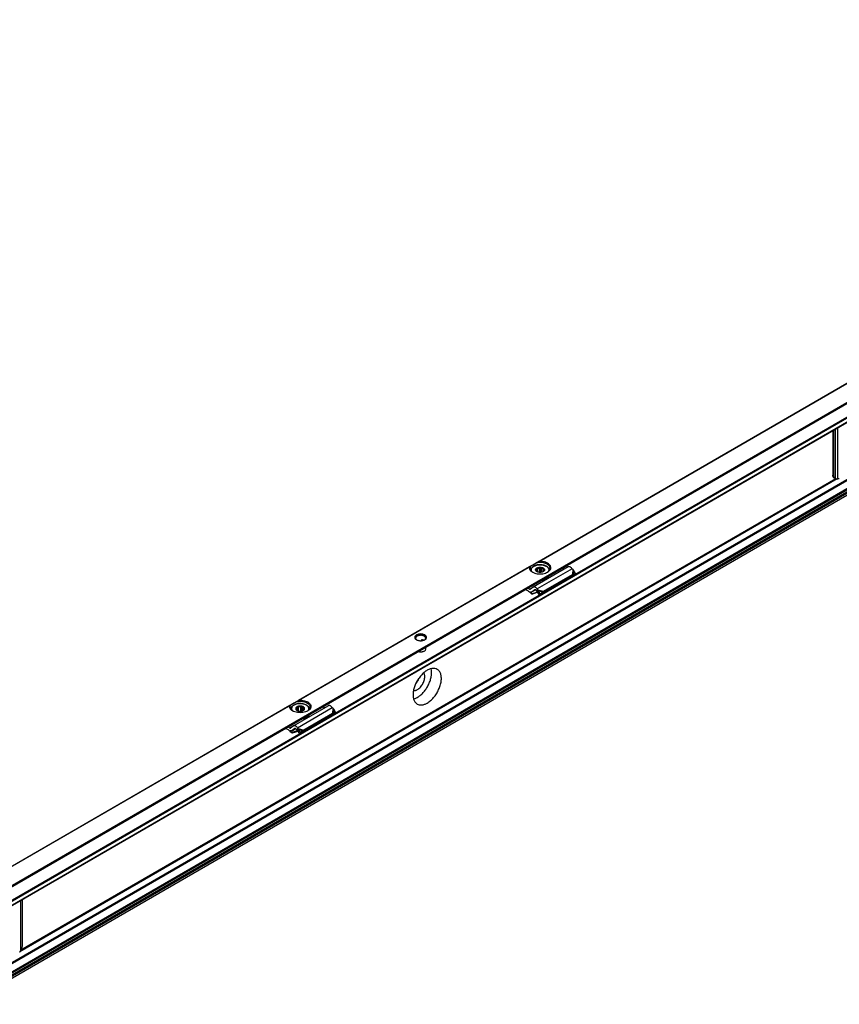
# Model space of a CAD drawing. Header units: millimetres. Extents: x -418 to 1575, y -634 to 914.
# Tile 46 of 49: x 887 to 1152, y 595 to 914. Entities that reach past the tile are written whole.
import ezdxf

# ---------------------------------------------------------------- set-up
doc = ezdxf.new("R2010")
doc.units = ezdxf.units.MM

# ---------------------------------------------------------------- blocks, each defined once
blk = doc.blocks.new('SOPORTE_SV2__52', base_point=(669.09, 483.45))
at = {"color": 7, "linetype": 'Continuous'}
for p, q in [((1358.56, 913.93), (669.13, 514.91)), ((676.25, 512.46), (1363.64, 910.3)), ((686.72, 512.44), (1354.94, 899.18)), ((1356.04, 876.12), (687.82, 489.38)), ((1150.27, 780.73), (1150.27, 766.21)), ((1150.61, 766.01), (1150.61, 780.92)), ((1150.68, 765.3), (1151.02, 765.1)), ((1052.34, 735.33), (1052.34, 735.26)), ((1064.47, 736.42), (1053.15, 729.87)), ((1054.15, 735.04), (1054.15, 735.68)), ((1054.2, 735), (1054.2, 736)), ((1054.54, 734.8), (1054.54, 735.96)), ((1055.2, 734.66), (1055.2, 736.12)), ((1055.54, 734.66), (1055.54, 736.32)), ((1055.83, 734.7), (1055.83, 736.07)), ((1056.39, 734.92), (1056.39, 735.82)), ((1056.63, 735.27), (1056.63, 735.48)), ((1058.34, 735.33), (1058.34, 735.26)), ((1063.28, 735.74), (1062.61, 736.07)), ((1065.97, 735.59), (1065.77, 735.85)), ((1066.85, 734.34), (1066.23, 735.36)), ((1056.14, 728.05), (1065.46, 733.44)), ((1056.24, 732.33), (1056.24, 732.17)), ((1056.51, 728.53), (1065.82, 733.92)), ((1056.7, 732.44), (1056.7, 732.28)), ((1065.49, 733.48), (1065.46, 733.44)), ((1065.61, 733.63), (1065.49, 733.48)), ((1065.59, 733.59), (1066.25, 733.94)), ((1065.82, 733.92), (1065.61, 733.63)), ((1065.75, 733.71), (1065.7, 733.68)), ((1066.11, 733.95), (1065.75, 733.71)), ((1066.11, 733.95), (1066.85, 734.34)), ((1066.85, 734.34), (1066.25, 733.94)), ((1051.6, 728.56), (1050.54, 729.09)), ((1051.97, 729.19), (1051.3, 729.52)), ((1053.11, 729.84), (1052.21, 729.18)), ((1053.88, 729), (1052.7, 728.31)), ((1053.64, 729), (1052.74, 728.34)), ((1054.59, 728.22), (1053.94, 728)), ((1053.99, 728.12), (1054.54, 728.3)), ((1054.29, 728.56), (1054.09, 728.82)), ((1054.44, 728.75), (1054.29, 728.56)), ((1054.56, 728.57), (1054.43, 728.47)), ((1055.07, 727.47), (1054.43, 728.47)), ((1054.66, 729.05), (1054.44, 728.75)), ((1054.66, 729.05), (1054.45, 729.3)), ((1054.76, 728.73), (1054.56, 728.57)), ((1055.41, 727.72), (1054.76, 728.73)), ((1055.41, 727.72), (1056.33, 728.29)), ((1056.33, 728.29), (1055.99, 728.04)), ((1056.29, 728.24), (1056.14, 728.05)), ((1056.51, 728.53), (1056.29, 728.24)), ((1052.74, 727.72), (1052.69, 727.59)), ((1053.99, 728.12), (1053.96, 728.05)), ((1055.07, 727.47), (1055.99, 728.04)), ((1055.41, 727.72), (1055.07, 727.47)), ((1017.08, 712.78), (1016.85, 712.65)), ((1016.85, 712.48), (1016.85, 712.65)), ((974.56, 690.31), (974.56, 690.24)), ((975.37, 684.86), (986.68, 691.4)), ((976.54, 689.89), (976.54, 690.82)), ((976.68, 689.81), (976.68, 691.13)), ((977.04, 689.69), (977.04, 691.04)), ((977.75, 689.64), (977.75, 691.1)), ((978.11, 689.7), (978.11, 691.24)), ((978.33, 689.77), (978.33, 690.96)), ((978.77, 690.07), (978.77, 690.63)), ((980.56, 690.31), (980.56, 690.24)), ((985.5, 690.72), (984.83, 691.05)), ((988.19, 690.58), (987.98, 690.83)), ((989.06, 689.33), (988.45, 690.34)), ((987.68, 688.42), (978.36, 683.03)), ((988.04, 688.9), (978.73, 683.51)), ((980.23, 688.18), (980.23, 688.02)), ((980.42, 688.45), (980.42, 688.28)), ((987.71, 688.47), (987.68, 688.42)), ((987.82, 688.61), (987.71, 688.47)), ((988.47, 688.92), (987.81, 688.57)), ((988.04, 688.9), (987.82, 688.61)), ((987.97, 688.69), (987.92, 688.66)), ((988.33, 688.94), (987.97, 688.69)), ((989.06, 689.33), (988.33, 688.94)), ((989.06, 689.33), (988.47, 688.92)), ((973.82, 683.54), (972.76, 684.07)), ((974.19, 684.17), (973.52, 684.51)), ((975.32, 684.83), (974.43, 684.17)), ((974.92, 683.29), (976.1, 683.98)), ((975.86, 683.98), (974.96, 683.32)), ((976.51, 683.54), (976.3, 683.8)), ((976.51, 683.54), (976.65, 683.74)), ((976.65, 683.74), (976.87, 684.03)), ((976.65, 683.45), (976.78, 683.56)), ((976.87, 684.03), (976.67, 684.29)), ((976.78, 683.56), (976.98, 683.71)), ((977.63, 682.7), (976.98, 683.71)), ((978.73, 683.51), (978.51, 683.22)), ((974.96, 682.7), (974.91, 682.57)), ((976.16, 682.98), (976.81, 683.2)), ((976.18, 683.03), (976.21, 683.1)), ((976.76, 683.28), (976.21, 683.1)), ((977.29, 682.45), (976.65, 683.45)), ((978.21, 683.02), (977.29, 682.45)), ((977.63, 682.7), (977.29, 682.45)), ((978.55, 683.27), (977.63, 682.7)), ((978.55, 683.27), (978.21, 683.02)), ((978.51, 683.22), (978.36, 683.03)), ((887.56, 613.77), (887.56, 628.68))]:
    blk.add_line(p, q, dxfattribs=at)
at = {"color": 3, "linetype": 'Continuous'}
for p, q in [((676.05, 512.73), (1363.64, 910.69)), ((686.62, 514.08), (1354.84, 900.82)), ((686.76, 513.83), (1354.98, 900.58)), ((686.76, 512.53), (1354.98, 899.28)), ((1354.84, 880.44), (686.62, 493.69)), ((1354.98, 880.19), (686.76, 493.45)), ((1354.98, 877.59), (686.76, 490.85)), ((1355.18, 877.33), (686.97, 490.58)), ((1356.07, 876.15), (687.85, 489.41)), ((1356.29, 877.31), (688.07, 490.57)), ((1356.48, 876.99), (688.27, 490.24)), ((1054.76, 738.1), (1193.37, 818.33)), ((1055.06, 738.21), (1193.28, 818.2)), ((1151.17, 765.04), (1151.17, 781.25)), ((1151.9, 764.98), (1151.9, 781.67)), ((1151.67, 764.98), (886.67, 611.6)), ((1151.2, 765.03), (886.97, 612.1)), ((1150.27, 766.21), (1150.61, 766.01)), ((1051.95, 736.48), (976.98, 693.09)), ((1051.85, 736.35), (977.28, 693.19)), ((1065.77, 735.85), (1054.45, 729.3)), ((1065.97, 735.59), (1065.82, 733.92)), ((1066.23, 735.36), (1066.11, 733.95)), ((1051.97, 729.19), (1053.1, 729.84)), ((1053.88, 729), (1052.74, 728.34)), ((1053.64, 729), (1053.67, 729.02)), ((1054.47, 728.4), (1053.99, 728.12)), ((1054.66, 729.05), (1056.51, 728.53)), ((1054.76, 728.73), (1056.33, 728.29)), ((1053.96, 728.05), (1053.94, 728)), ((974.17, 691.46), (835.56, 611.23)), ((974.07, 691.33), (835.86, 611.34)), ((976.67, 684.29), (987.98, 690.83)), ((988.19, 690.58), (988.04, 688.9)), ((988.45, 690.34), (988.33, 688.94)), ((975.32, 684.83), (974.19, 684.17)), ((974.96, 683.32), (976.1, 683.98)), ((975.89, 684), (975.86, 683.98)), ((976.87, 684.03), (978.73, 683.51)), ((976.98, 683.71), (978.55, 683.27)), ((976.16, 682.98), (976.18, 683.03)), ((976.21, 683.1), (976.69, 683.38)), ((887, 612.14), (887, 628.35))]:
    blk.add_line(p, q, dxfattribs=at)
at = {"color": 7, "linetype": 'Continuous'}
for points, knots in [([(1150.68, 765.3), (1150.62, 765.34), (1150.49, 765.43), (1150.37, 765.65), (1150.28, 765.91), (1150.28, 766.11), (1150.27, 766.21)], [0, 0, 0, 0, 0.227705, 0.471506, 0.742556, 1.04556, 1.04556, 1.04556, 1.04556]), ([(1151.02, 765.1), (1150.96, 765.15), (1150.83, 765.24), (1150.7, 765.46), (1150.62, 765.72), (1150.61, 765.91), (1150.61, 766.01)], [0, 0, 0, 0, 0.227705, 0.471506, 0.742556, 1.04556, 1.04556, 1.04556, 1.04556]), ([(1151.17, 765.04), (1151.15, 765.05), (1151.09, 765.06), (1151.04, 765.09), (1151.02, 765.1)], [0, 0, 0, 0, 0.0838297, 0.1668091, 0.1668091, 0.1668091, 0.1668091]), ([(1151.17, 765.04), (1151.22, 765.03), (1151.32, 765), (1151.5, 764.99), (1151.69, 764.98), (1151.83, 764.98), (1151.9, 764.98)], [0, 0, 0, 0, 0.1502726, 0.3200426, 0.5180519, 0.7310186, 0.7310186, 0.7310186, 0.7310186]), ([(1152.36, 765), (1152.28, 765), (1152.13, 764.98), (1151.98, 764.98), (1151.9, 764.98)], [0, 0, 0, 0, 0.2337301, 0.4640681, 0.4640681, 0.4640681, 0.4640681]), ([(1054.76, 738.1), (1054.71, 738.07), (1054.6, 738.01), (1054.43, 737.91), (1054.27, 737.82), (1054.16, 737.75), (1054.11, 737.72)], [0, 0, 0, 0, 0.193141, 0.3830345, 0.5732548, 0.7596897, 0.7596897, 0.7596897, 0.7596897]), ([(1058.59, 735.98), (1058.57, 736.14), (1058.53, 736.47), (1058.21, 736.91), (1057.74, 737.28), (1057.14, 737.57), (1056.43, 737.78), (1055.66, 737.87), (1054.88, 737.87), (1054.36, 737.77), (1054.11, 737.72)], [0, 0, 0, 0, 0.466803, 0.982486, 1.574651, 2.247055, 2.986259, 3.768129, 4.562817, 5.338886, 5.338886, 5.338886, 5.338886]), ([(1055.06, 738.21), (1055.03, 738.2), (1054.98, 738.2), (1054.9, 738.17), (1054.83, 738.14), (1054.78, 738.11), (1054.76, 738.1)], [0, 0, 0, 0, 0.0734003, 0.1587344, 0.2458223, 0.316332, 0.316332, 0.316332, 0.316332]), ([(1057.81, 734.75), (1057.99, 734.87), (1058.34, 735.09), (1058.7, 735.55), (1058.87, 736.06), (1058.81, 736.59), (1058.53, 737.07), (1058.06, 737.49), (1057.45, 737.83), (1056.72, 738.07), (1055.9, 738.21), (1055.34, 738.21), (1055.06, 738.21)], [0, 0, 0, 0, 0.654342, 1.224137, 1.732643, 2.227964, 2.764666, 3.378442, 4.0789, 4.855555, 5.685062, 6.536808, 6.536808, 6.536808, 6.536808]), ([(1051.95, 736.48), (1051.94, 736.47), (1051.92, 736.46), (1051.89, 736.43), (1051.88, 736.41), (1051.87, 736.39), (1051.86, 736.37), (1051.86, 736.36), (1051.85, 736.35)], [0, 0, 0, 0, 0.0367307, 0.0792474, 0.0982745, 0.1190361, 0.1408961, 0.1621374, 0.1621374, 0.1621374, 0.1621374]), ([(1051.85, 736.35), (1051.85, 736.2), (1051.84, 735.9), (1052.05, 735.46), (1052.4, 735.06), (1052.71, 734.86), (1052.88, 734.75)], [0, 0, 0, 0, 0.44015, 0.904989, 1.424584, 2.012291, 2.012291, 2.012291, 2.012291]), ([(1052.34, 736.7), (1052.3, 736.68), (1052.23, 736.64), (1052.14, 736.58), (1052.04, 736.53), (1051.98, 736.49), (1051.95, 736.48)], [0, 0, 0, 0, 0.1199932, 0.235563, 0.3435902, 0.4474869, 0.4474869, 0.4474869, 0.4474869]), ([(1052.34, 736.7), (1052.27, 736.59), (1052.13, 736.37), (1052.1, 736.11), (1052.09, 735.98)], [0, 0, 0, 0, 0.3959861, 0.7662165, 0.7662165, 0.7662165, 0.7662165]), ([(1052.09, 735.98), (1052.1, 735.86), (1052.13, 735.62), (1052.32, 735.27), (1052.6, 734.95), (1052.84, 734.79), (1052.97, 734.7)], [0, 0, 0, 0, 0.35601, 0.735085, 1.153705, 1.619508, 1.619508, 1.619508, 1.619508]), ([(1052.34, 736.7), (1052.4, 736.74), (1052.54, 736.82), (1052.78, 736.96), (1053.06, 737.12), (1053.38, 737.3), (1053.73, 737.51), (1053.98, 737.65), (1054.11, 737.72)], [0, 0, 0, 0, 0.21784, 0.49188, 0.81738, 1.188711, 1.599453, 2.042502, 2.042502, 2.042502, 2.042502]), ([(1058.34, 735.33), (1058.34, 735.38), (1058.34, 735.47), (1058.31, 735.61), (1058.27, 735.75), (1058.2, 735.9), (1058.12, 736.04), (1058.01, 736.18), (1057.88, 736.32), (1057.71, 736.46), (1057.51, 736.6), (1057.28, 736.73), (1057.01, 736.86), (1056.6, 737), (1056.04, 737.12), (1055.51, 737.16), (1055.16, 737.15), (1054.98, 737.14), (1054.8, 737.12), (1054.57, 737.09), (1054.29, 737.04), (1054.02, 736.97), (1053.82, 736.9), (1053.67, 736.85), (1053.53, 736.79), (1053.36, 736.71), (1053.16, 736.6), (1052.97, 736.46), (1052.81, 736.32), (1052.68, 736.18), (1052.57, 736.04), (1052.46, 735.85), (1052.36, 735.62), (1052.35, 735.43), (1052.34, 735.33)], [0, 0, 0, 0, 0.140216, 0.282173, 0.428951, 0.580603, 0.746625, 0.919998, 1.119809, 1.329117, 1.575702, 1.833934, 2.140658, 2.4603, 3.140753, 3.845768, 4.038635, 4.211327, 4.390674, 4.568773, 4.904834, 5.232308, 5.407178, 5.561347, 5.704681, 5.858826, 6.139774, 6.363641, 6.557422, 6.772755, 6.946129, 7.112151, 7.408714, 7.691712, 7.691712, 7.691712, 7.691712]), ([(1052.88, 734.75), (1053.11, 734.63), (1053.61, 734.39), (1054.45, 734.21), (1055.34, 734.14), (1056.23, 734.21), (1057.07, 734.39), (1057.57, 734.63), (1057.81, 734.75)], [0, 0, 0, 0, 0.790454, 1.654841, 2.55911, 3.463379, 4.327766, 5.11822, 5.11822, 5.11822, 5.11822]), ([(1054.32, 734.9), (1054.25, 734.95), (1054.11, 735.04), (1053.95, 735.23), (1053.88, 735.43), (1053.9, 735.65), (1054.01, 735.85), (1054.13, 735.95), (1054.19, 736)], [0, 0, 0, 0, 0.266969, 0.499966, 0.707901, 0.909447, 1.126313, 1.37333, 1.37333, 1.37333, 1.37333]), ([(1054.01, 735.17), (1054.01, 735.18), (1054.02, 735.19), (1054.03, 735.21), (1054.04, 735.24), (1054.05, 735.26), (1054.06, 735.27)], [0, 0, 0, 0, 0.020855, 0.0441775, 0.0727875, 0.1049394, 0.1049394, 0.1049394, 0.1049394]), ([(1054.29, 734.93), (1054.27, 734.95), (1054.22, 734.98), (1054.15, 735.04), (1054.08, 735.11), (1054.03, 735.15), (1054.01, 735.17)], [0, 0, 0, 0, 0.0912877, 0.1877075, 0.2808739, 0.3793, 0.3793, 0.3793, 0.3793]), ([(1054.04, 735.37), (1054.05, 735.43), (1054.06, 735.54), (1054.12, 735.63), (1054.15, 735.68)], [0, 0, 0, 0, 0.1571311, 0.3264228, 0.3264228, 0.3264228, 0.3264228]), ([(1054.06, 735.27), (1054.05, 735.28), (1054.04, 735.32), (1054.04, 735.35), (1054.04, 735.37)], [0, 0, 0, 0, 0.0541749, 0.1078159, 0.1078159, 0.1078159, 0.1078159]), ([(1054.15, 735.68), (1054.16, 735.7), (1054.17, 735.75), (1054.18, 735.83), (1054.19, 735.92), (1054.2, 735.97), (1054.2, 736)], [0, 0, 0, 0, 0.0765587, 0.1596244, 0.2416197, 0.3297372, 0.3297372, 0.3297372, 0.3297372]), ([(1054.19, 736), (1054.28, 736.06), (1054.47, 736.18), (1054.82, 736.29), (1055.2, 736.34), (1055.59, 736.33), (1055.96, 736.26), (1056.29, 736.14), (1056.56, 735.97), (1056.74, 735.76), (1056.81, 735.52), (1056.76, 735.28), (1056.6, 735.06), (1056.45, 734.95), (1056.36, 734.9)], [0, 0, 0, 0, 0.323162, 0.68559, 1.073338, 1.468156, 1.850703, 2.203563, 2.5146, 2.781313, 3.016137, 3.247277, 3.505123, 3.805981, 3.805981, 3.805981, 3.805981]), ([(1054.2, 736), (1054.23, 736), (1054.28, 735.99), (1054.37, 735.97), (1054.45, 735.97), (1054.51, 735.96), (1054.54, 735.96)], [0, 0, 0, 0, 0.0854141, 0.1678268, 0.2551165, 0.3400891, 0.3400891, 0.3400891, 0.3400891]), ([(1054.38, 734.87), (1054.36, 734.88), (1054.33, 734.9), (1054.31, 734.92), (1054.29, 734.93)], [0, 0, 0, 0, 0.051152, 0.100932, 0.100932, 0.100932, 0.100932]), ([(1056.36, 734.9), (1056.27, 734.85), (1056.06, 734.75), (1055.71, 734.67), (1055.34, 734.65), (1054.97, 734.67), (1054.63, 734.75), (1054.42, 734.85), (1054.32, 734.9)], [0, 0, 0, 0, 0.327474, 0.685577, 1.060203, 1.434829, 1.792932, 2.120405, 2.120405, 2.120405, 2.120405]), ([(1054.54, 735.96), (1054.64, 736), (1054.86, 736.09), (1055.08, 736.11), (1055.2, 736.12)], [0, 0, 0, 0, 0.3288441, 0.6820628, 0.6820628, 0.6820628, 0.6820628]), ([(1055.2, 736.12), (1055.23, 736.13), (1055.29, 736.16), (1055.37, 736.21), (1055.46, 736.26), (1055.51, 736.3), (1055.54, 736.32)], [0, 0, 0, 0, 0.0951655, 0.1948316, 0.2905211, 0.3910209, 0.3910209, 0.3910209, 0.3910209]), ([(1055.54, 736.32), (1055.56, 736.29), (1055.61, 736.25), (1055.68, 736.19), (1055.75, 736.13), (1055.8, 736.09), (1055.83, 736.07)], [0, 0, 0, 0, 0.0985006, 0.1917338, 0.2880791, 0.3793, 0.3793, 0.3793, 0.3793]), ([(1055.83, 736.07), (1055.93, 736.04), (1056.13, 735.99), (1056.31, 735.87), (1056.39, 735.82)], [0, 0, 0, 0, 0.3295971, 0.6222375, 0.6222375, 0.6222375, 0.6222375]), ([(1056.48, 734.98), (1056.47, 734.97), (1056.44, 734.95), (1056.4, 734.92), (1056.36, 734.9), (1056.34, 734.89), (1056.34, 734.88)], [0, 0, 0, 0, 0.0560233, 0.110517, 0.1433848, 0.1757255, 0.1757255, 0.1757255, 0.1757255]), ([(1056.39, 735.82), (1056.41, 735.81), (1056.46, 735.81), (1056.54, 735.8), (1056.61, 735.8), (1056.66, 735.8), (1056.68, 735.81)], [0, 0, 0, 0, 0.0732353, 0.1477483, 0.2173539, 0.2890485, 0.2890485, 0.2890485, 0.2890485]), ([(1056.53, 735.07), (1056.53, 735.06), (1056.52, 735.04), (1056.51, 735.02), (1056.5, 734.99), (1056.49, 734.98), (1056.48, 734.98)], [0, 0, 0, 0, 0.0321402, 0.0607412, 0.0840751, 0.1049394, 0.1049394, 0.1049394, 0.1049394]), ([(1056.64, 735.37), (1056.64, 735.32), (1056.63, 735.21), (1056.56, 735.12), (1056.53, 735.07)], [0, 0, 0, 0, 0.1571311, 0.3264228, 0.3264228, 0.3264228, 0.3264228]), ([(1056.68, 735.81), (1056.67, 735.78), (1056.67, 735.72), (1056.65, 735.64), (1056.64, 735.56), (1056.63, 735.5), (1056.63, 735.48)], [0, 0, 0, 0, 0.0879914, 0.1698783, 0.2530704, 0.3297372, 0.3297372, 0.3297372, 0.3297372]), ([(1056.63, 735.48), (1056.63, 735.46), (1056.64, 735.43), (1056.64, 735.39), (1056.64, 735.37)], [0, 0, 0, 0, 0.0541749, 0.1078159, 0.1078159, 0.1078159, 0.1078159]), ([(1057.72, 734.7), (1057.85, 734.79), (1058.09, 734.95), (1058.37, 735.27), (1058.56, 735.62), (1058.58, 735.86), (1058.59, 735.98)], [0, 0, 0, 0, 0.465803, 0.884422, 1.263498, 1.619508, 1.619508, 1.619508, 1.619508]), ([(1065.77, 735.85), (1065.7, 735.93), (1065.56, 736.09), (1065.34, 736.28), (1065.1, 736.42), (1064.87, 736.49), (1064.65, 736.5), (1064.53, 736.45), (1064.47, 736.42)], [0, 0, 0, 0, 0.318961, 0.616971, 0.88702, 1.126112, 1.337253, 1.531194, 1.531194, 1.531194, 1.531194]), ([(1066.23, 735.36), (1066.21, 735.38), (1066.17, 735.42), (1066.1, 735.48), (1066.04, 735.54), (1065.99, 735.58), (1065.97, 735.59)], [0, 0, 0, 0, 0.0866749, 0.1740073, 0.264511, 0.3493827, 0.3493827, 0.3493827, 0.3493827]), ([(1055.75, 732.1), (1055.84, 732.11), (1056, 732.13), (1056.16, 732.15), (1056.24, 732.17)], [0, 0, 0, 0, 0.2478533, 0.4926849, 0.4926849, 0.4926849, 0.4926849]), ([(1056.11, 732.31), (1056.13, 732.31), (1056.17, 732.32), (1056.22, 732.33), (1056.24, 732.33)], [0, 0, 0, 0, 0.0692133, 0.138122, 0.138122, 0.138122, 0.138122]), ([(1056.23, 732.38), (1056.23, 732.37), (1056.23, 732.35), (1056.24, 732.34), (1056.24, 732.33)], [0, 0, 0, 0, 0.02444959, 0.05025209, 0.05025209, 0.05025209, 0.05025209]), ([(1056.7, 732.28), (1056.69, 732.29), (1056.65, 732.33), (1056.56, 732.36), (1056.47, 732.36), (1056.37, 732.35), (1056.29, 732.32), (1056.26, 732.28), (1056.24, 732.26)], [0, 0, 0, 0, 0.0735367, 0.1621451, 0.2593074, 0.3554137, 0.4412023, 0.5113348, 0.5113348, 0.5113348, 0.5113348]), ([(1056.48, 732.5), (1056.47, 732.5), (1056.45, 732.49), (1056.43, 732.49), (1056.42, 732.49)], [0, 0, 0, 0, 0.03050122, 0.06108402, 0.06108402, 0.06108402, 0.06108402]), ([(1058.14, 733.49), (1058.06, 733.38), (1057.87, 733.14), (1057.48, 732.87), (1057.01, 732.65), (1056.66, 732.55), (1056.48, 732.5)], [0, 0, 0, 0, 0.419388, 0.890235, 1.411843, 1.976413, 1.976413, 1.976413, 1.976413]), ([(1056.7, 732.44), (1056.7, 732.45), (1056.68, 732.47), (1056.64, 732.49), (1056.59, 732.51), (1056.56, 732.51), (1056.55, 732.52)], [0, 0, 0, 0, 0.0384222, 0.0817, 0.1294604, 0.180702, 0.180702, 0.180702, 0.180702]), ([(1056.7, 732.28), (1056.91, 732.35), (1057.29, 732.48), (1057.78, 732.79), (1058.15, 733.15), (1058.26, 733.45), (1058.31, 733.59)], [0, 0, 0, 0, 0.641245, 1.215663, 1.718015, 2.160758, 2.160758, 2.160758, 2.160758]), ([(1056.7, 732.44), (1056.88, 732.5), (1057.23, 732.61), (1057.67, 732.87), (1058.03, 733.17), (1058.18, 733.43), (1058.24, 733.54)], [0, 0, 0, 0, 0.56497, 1.079819, 1.539194, 1.947249, 1.947249, 1.947249, 1.947249]), ([(1065.7, 733.68), (1065.68, 733.66), (1065.64, 733.64), (1065.59, 733.59), (1065.54, 733.54), (1065.51, 733.5), (1065.49, 733.48)], [0, 0, 0, 0, 0.0682136, 0.1438643, 0.2109581, 0.2850879, 0.2850879, 0.2850879, 0.2850879]), ([(1065.82, 733.92), (1065.85, 733.93), (1065.9, 733.93), (1065.97, 733.94), (1066.04, 733.95), (1066.09, 733.95), (1066.11, 733.95)], [0, 0, 0, 0, 0.0751112, 0.1486466, 0.2185683, 0.2863988, 0.2863988, 0.2863988, 0.2863988]), ([(1051.6, 728.56), (1051.78, 728.41), (1052.16, 728.11), (1052.51, 727.77), (1052.69, 727.59)], [0, 0, 0, 0, 0.715526, 1.456391, 1.456391, 1.456391, 1.456391]), ([(1051.97, 729.19), (1052.01, 729.17), (1052.09, 729.14), (1052.16, 729.16), (1052.2, 729.17)], [0, 0, 0, 0, 0.1279345, 0.2345827, 0.2345827, 0.2345827, 0.2345827]), ([(1052.7, 728.31), (1052.66, 728.29), (1052.57, 728.25), (1052.43, 728.23), (1052.27, 728.25), (1052.17, 728.28), (1052.11, 728.3)], [0, 0, 0, 0, 0.1366038, 0.2796085, 0.4340577, 0.602995, 0.602995, 0.602995, 0.602995]), ([(1052.74, 727.72), (1052.64, 727.82), (1052.43, 728.02), (1052.22, 728.21), (1052.11, 728.3)], [0, 0, 0, 0, 0.4316811, 0.8556339, 0.8556339, 0.8556339, 0.8556339]), ([(1052.2, 729.17), (1052.2, 729.18), (1052.2, 729.18), (1052.21, 729.18), (1052.21, 729.18)], [0, 0, 0, 0, 0.00929629, 0.01861192, 0.01861192, 0.01861192, 0.01861192]), ([(1052.74, 728.34), (1052.74, 728.33), (1052.72, 728.32), (1052.71, 728.31), (1052.7, 728.31)], [0, 0, 0, 0, 0.02794691, 0.05583578, 0.05583578, 0.05583578, 0.05583578]), ([(1053.15, 729.87), (1053.14, 729.87), (1053.13, 729.86), (1053.11, 729.85), (1053.11, 729.84)], [0, 0, 0, 0, 0.02788887, 0.05583578, 0.05583578, 0.05583578, 0.05583578]), ([(1054.45, 729.3), (1054.38, 729.39), (1054.25, 729.54), (1054.02, 729.73), (1053.79, 729.87), (1053.56, 729.94), (1053.34, 729.95), (1053.21, 729.9), (1053.15, 729.87)], [0, 0, 0, 0, 0.318961, 0.616971, 0.88702, 1.126112, 1.337253, 1.531194, 1.531194, 1.531194, 1.531194]), ([(1053.65, 729.01), (1053.65, 729.01), (1053.64, 729), (1053.64, 729), (1053.64, 729)], [0, 0, 0, 0, 0.00929629, 0.01861192, 0.01861192, 0.01861192, 0.01861192]), ([(1054.09, 728.82), (1054.05, 728.86), (1053.99, 728.93), (1053.87, 729.01), (1053.75, 729.04), (1053.68, 729.02), (1053.65, 729.01)], [0, 0, 0, 0, 0.1568648, 0.2952629, 0.4107357, 0.5088861, 0.5088861, 0.5088861, 0.5088861]), ([(1054.43, 728.47), (1054.42, 728.48), (1054.39, 728.5), (1054.36, 728.52), (1054.32, 728.54), (1054.3, 728.55), (1054.29, 728.56)], [0, 0, 0, 0, 0.0408745, 0.0819997, 0.1230501, 0.1643534, 0.1643534, 0.1643534, 0.1643534]), ([(1054.76, 728.73), (1054.76, 728.75), (1054.74, 728.81), (1054.71, 728.89), (1054.69, 728.97), (1054.67, 729.02), (1054.66, 729.05)], [0, 0, 0, 0, 0.0858164, 0.1713182, 0.2552988, 0.3377326, 0.3377326, 0.3377326, 0.3377326]), ([(1056.33, 728.29), (1056.34, 728.31), (1056.38, 728.35), (1056.42, 728.41), (1056.47, 728.47), (1056.49, 728.51), (1056.51, 728.53)], [0, 0, 0, 0, 0.0782267, 0.1539657, 0.2272702, 0.2977257, 0.2977257, 0.2977257, 0.2977257]), ([(1056.51, 728.53), (1056.51, 728.53), (1056.51, 728.53), (1056.51, 728.53), (1056.51, 728.53)], [0, 0, 0, 0, 0.001710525, 0.003419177, 0.003419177, 0.003419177, 0.003419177]), ([(1053.94, 728), (1053.83, 727.97), (1053.62, 727.9), (1053.31, 727.8), (1053, 727.7), (1052.79, 727.63), (1052.69, 727.59)], [0, 0, 0, 0, 0.327868, 0.656243, 0.984689, 1.313673, 1.313673, 1.313673, 1.313673]), ([(1052.74, 727.72), (1052.84, 727.75), (1053.05, 727.82), (1053.36, 727.92), (1053.68, 728.02), (1053.89, 728.09), (1053.99, 728.12)], [0, 0, 0, 0, 0.329746, 0.658974, 0.988128, 1.316736, 1.316736, 1.316736, 1.316736]), ([(1055.99, 728.04), (1056.01, 728.04), (1056.03, 728.04), (1056.07, 728.04), (1056.11, 728.05), (1056.13, 728.05), (1056.14, 728.05)], [0, 0, 0, 0, 0.0384606, 0.076677, 0.1145063, 0.152093, 0.152093, 0.152093, 0.152093]), ([(1017.97, 714.35), (1017.84, 714.42), (1017.57, 714.55), (1017.11, 714.65), (1016.63, 714.69), (1016.14, 714.65), (1015.68, 714.55), (1015.29, 714.37), (1014.98, 714.15), (1014.78, 713.88), (1014.7, 713.57), (1014.78, 713.27), (1014.99, 713), (1015.18, 712.87), (1015.29, 712.8)], [0, 0, 0, 0, 0.431098, 0.902937, 1.396732, 1.890447, 2.362057, 2.792814, 3.171045, 3.497161, 3.789201, 4.081646, 4.408752, 4.788148, 4.788148, 4.788148, 4.788148]), ([(1017.8, 714.05), (1017.67, 714.11), (1017.4, 714.24), (1016.95, 714.32), (1016.47, 714.34), (1016.01, 714.27), (1015.59, 714.13), (1015.26, 713.93), (1015.03, 713.67), (1014.99, 713.47), (1014.98, 713.37)], [0, 0, 0, 0, 0.423238, 0.888817, 1.372639, 1.847249, 2.286851, 2.672672, 2.999845, 3.28602, 3.28602, 3.28602, 3.28602]), ([(1017.8, 713.96), (1017.67, 714.02), (1017.41, 714.15), (1016.96, 714.24), (1016.5, 714.25), (1016.04, 714.19), (1015.63, 714.06), (1015.3, 713.87), (1015.05, 713.63), (1015, 713.42), (1014.98, 713.33)], [0, 0, 0, 0, 0.414898, 0.870957, 1.345548, 1.812751, 2.247924, 2.632527, 2.960213, 3.24469, 3.24469, 3.24469, 3.24469]), ([(1014.98, 713.37), (1014.98, 713.32), (1014.99, 713.2), (1015.08, 713.03), (1015.21, 712.87), (1015.32, 712.79), (1015.38, 712.75)], [0, 0, 0, 0, 0.1721846, 0.3545772, 0.5546937, 0.7763357, 0.7763357, 0.7763357, 0.7763357]), ([(1015.29, 712.8), (1015.42, 712.73), (1015.69, 712.6), (1016.15, 712.5), (1016.63, 712.46), (1017.11, 712.5), (1017.57, 712.6), (1017.84, 712.73), (1017.97, 712.8)], [0, 0, 0, 0, 0.429104, 0.898342, 1.389231, 1.88012, 2.349359, 2.778462, 2.778462, 2.778462, 2.778462]), ([(1016.92, 712.76), (1016.92, 712.75), (1016.91, 712.75), (1016.89, 712.74), (1016.88, 712.72), (1016.87, 712.71), (1016.85, 712.68), (1016.85, 712.66), (1016.85, 712.65)], [0, 0, 0, 0, 0.017957, 0.0353517, 0.0511401, 0.0695197, 0.1028258, 0.135886, 0.135886, 0.135886, 0.135886]), ([(1017.08, 712.78), (1017.08, 712.78), (1017.06, 712.79), (1017.04, 712.79), (1017.02, 712.79), (1016.99, 712.78), (1016.96, 712.77), (1016.93, 712.76), (1016.92, 712.76)], [0, 0, 0, 0, 0.0218821, 0.0434902, 0.0629919, 0.086088, 0.1281077, 0.1677001, 0.1677001, 0.1677001, 0.1677001]), ([(1017.61, 712.63), (1017.52, 712.67), (1017.35, 712.73), (1017.17, 712.76), (1017.08, 712.78)], [0, 0, 0, 0, 0.2647999, 0.5441685, 0.5441685, 0.5441685, 0.5441685]), ([(1018.28, 713.37), (1018.27, 713.44), (1018.26, 713.57), (1018.15, 713.75), (1018, 713.92), (1017.87, 714), (1017.8, 714.05)], [0, 0, 0, 0, 0.1889853, 0.3912473, 0.6159874, 0.8670823, 0.8670823, 0.8670823, 0.8670823]), ([(1018.28, 713.33), (1018.27, 713.39), (1018.25, 713.51), (1018.14, 713.68), (1017.99, 713.84), (1017.86, 713.92), (1017.8, 713.96)], [0, 0, 0, 0, 0.1799627, 0.3734753, 0.5876596, 0.8254097, 0.8254097, 0.8254097, 0.8254097]), ([(1017.87, 712.75), (1017.93, 712.79), (1018.05, 712.87), (1018.18, 713.03), (1018.26, 713.2), (1018.27, 713.32), (1018.28, 713.37)], [0, 0, 0, 0, 0.2216421, 0.4217585, 0.6041512, 0.7763357, 0.7763357, 0.7763357, 0.7763357]), ([(1017.97, 712.8), (1018.07, 712.87), (1018.27, 713), (1018.48, 713.27), (1018.55, 713.57), (1018.48, 713.88), (1018.28, 714.15), (1018.08, 714.28), (1017.97, 714.35)], [0, 0, 0, 0, 0.379809, 0.707216, 0.999947, 1.292408, 1.619154, 1.998185, 1.998185, 1.998185, 1.998185]), ([(1015.82, 708.99), (1015.95, 708.96), (1016.22, 708.89), (1016.65, 708.86), (1017.06, 708.89), (1017.46, 708.99), (1017.79, 709.13), (1018.06, 709.33), (1018.24, 709.56), (1018.27, 709.74), (1018.28, 709.83)], [0, 0, 0, 0, 0.407949, 0.833928, 1.259177, 1.665034, 2.035674, 2.361307, 2.642378, 2.894213, 2.894213, 2.894213, 2.894213]), ([(1018.28, 709.83), (1018.27, 709.91), (1018.24, 710.08), (1018.13, 710.22), (1018.07, 710.29)], [0, 0, 0, 0, 0.2469056, 0.5215338, 0.5215338, 0.5215338, 0.5215338]), ([(1022.01, 703.21), (1021.74, 703.33), (1021.19, 703.56), (1020.22, 703.51), (1019.21, 703.18), (1018.19, 702.57), (1017.2, 701.72), (1016.28, 700.68), (1015.48, 699.48), (1014.84, 698.19), (1014.39, 696.88), (1014.15, 695.59), (1014.14, 694.4), (1014.35, 693.36), (1014.79, 692.49), (1015.26, 692.13), (1015.49, 691.96)], [0, 0, 0, 0, 0.849812, 1.77648, 2.827544, 4.015619, 5.326461, 6.728007, 8.177443, 9.626878, 11.028424, 12.339267, 13.527341, 14.578406, 15.505073, 16.354885, 16.354885, 16.354885, 16.354885]), ([(1014.32, 693.61), (1014.65, 693.72), (1015.33, 693.95), (1016.29, 694.58), (1017.23, 695.4), (1018.09, 696.41), (1018.84, 697.54), (1019.44, 698.75), (1019.89, 700), (1020.13, 701.22), (1020.21, 702.36), (1020.06, 703.08), (1020, 703.41)], [0, 0, 0, 0, 1.024641, 2.170184, 3.421083, 4.74877, 6.116739, 7.484707, 8.812394, 10.063293, 11.208837, 12.233477, 12.233477, 12.233477, 12.233477]), ([(1018.75, 692.29), (1019.12, 692.53), (1019.88, 693.04), (1020.88, 694.07), (1021.77, 695.27), (1022.49, 696.6), (1023.02, 697.97), (1023.32, 699.33), (1023.38, 700.6), (1023.18, 701.71), (1022.75, 702.65), (1022.25, 703.03), (1022.01, 703.21)], [0, 0, 0, 0, 1.318097, 2.753445, 4.260992, 5.786949, 7.275444, 8.674908, 9.945001, 11.065141, 12.045566, 12.938076, 12.938076, 12.938076, 12.938076]), ([(1015.01, 698.51), (1015.12, 698.65), (1015.35, 698.93), (1015.64, 699.39), (1015.9, 699.87), (1016.03, 700.21), (1016.09, 700.37)], [0, 0, 0, 0, 0.53734, 1.084096, 1.630852, 2.168191, 2.168191, 2.168191, 2.168191]), ([(1015.57, 696.66), (1015.74, 696.77), (1016.1, 697.01), (1016.58, 697.48), (1017.01, 698.02), (1017.38, 698.63), (1017.68, 699.28), (1017.88, 699.93), (1017.98, 700.56), (1017.97, 701.14), (1017.87, 701.66), (1017.7, 701.94), (1017.62, 702.07)], [0, 0, 0, 0, 0.618698, 1.288889, 1.993984, 2.713894, 3.427158, 4.112923, 4.75299, 5.33414, 5.851049, 6.309948, 6.309948, 6.309948, 6.309948]), ([(1014.3, 696.34), (1014.4, 696.33), (1014.6, 696.32), (1014.92, 696.38), (1015.25, 696.49), (1015.46, 696.6), (1015.57, 696.66)], [0, 0, 0, 0, 0.295083, 0.612823, 0.957014, 1.328849, 1.328849, 1.328849, 1.328849]), ([(976.32, 692.71), (976.38, 692.74), (976.49, 692.8), (976.65, 692.89), (976.81, 692.99), (976.93, 693.05), (976.98, 693.09)], [0, 0, 0, 0, 0.1862345, 0.3759003, 0.5659962, 0.7596897, 0.7596897, 0.7596897, 0.7596897]), ([(976.98, 693.09), (977, 693.1), (977.05, 693.12), (977.11, 693.15), (977.16, 693.17), (977.2, 693.18), (977.24, 693.19), (977.26, 693.19), (977.28, 693.19)], [0, 0, 0, 0, 0.0809514, 0.1575667, 0.2014404, 0.2368803, 0.2784887, 0.3164531, 0.3164531, 0.3164531, 0.3164531]), ([(977.28, 693.19), (977.56, 693.19), (978.12, 693.19), (978.93, 693.05), (979.67, 692.81), (980.28, 692.47), (980.75, 692.06), (981.03, 691.57), (981.09, 691.05), (980.92, 690.54), (980.55, 690.08), (980.21, 689.85), (980.03, 689.73)], [0, 0, 0, 0, 0.851746, 1.681253, 2.457908, 3.158367, 3.772142, 4.308845, 4.804165, 5.312671, 5.882466, 6.536808, 6.536808, 6.536808, 6.536808]), ([(975.1, 689.73), (974.93, 689.84), (974.62, 690.04), (974.27, 690.44), (974.06, 690.88), (974.07, 691.19), (974.07, 691.33)], [0, 0, 0, 0, 0.587707, 1.107302, 1.572141, 2.012291, 2.012291, 2.012291, 2.012291]), ([(974.07, 691.33), (974.08, 691.35), (974.08, 691.37), (974.1, 691.41), (974.13, 691.43), (974.16, 691.45), (974.17, 691.46)], [0, 0, 0, 0, 0.0399121, 0.0826655, 0.1152647, 0.1619349, 0.1619349, 0.1619349, 0.1619349]), ([(974.17, 691.46), (974.2, 691.47), (974.26, 691.51), (974.35, 691.57), (974.45, 691.62), (974.52, 691.66), (974.56, 691.68)], [0, 0, 0, 0, 0.1033346, 0.21148, 0.3272526, 0.4474869, 0.4474869, 0.4474869, 0.4474869]), ([(974.31, 690.97), (974.32, 691.09), (974.35, 691.35), (974.48, 691.57), (974.56, 691.68)], [0, 0, 0, 0, 0.3702304, 0.7662165, 0.7662165, 0.7662165, 0.7662165]), ([(975.19, 689.68), (975.06, 689.77), (974.81, 689.94), (974.53, 690.26), (974.35, 690.6), (974.32, 690.85), (974.31, 690.97)], [0, 0, 0, 0, 0.465803, 0.884422, 1.263498, 1.619508, 1.619508, 1.619508, 1.619508]), ([(976.32, 692.71), (976.2, 692.63), (975.95, 692.49), (975.6, 692.28), (975.28, 692.1), (975, 691.94), (974.76, 691.8), (974.62, 691.72), (974.56, 691.68)], [0, 0, 0, 0, 0.443049, 0.853791, 1.225123, 1.550622, 1.824662, 2.042502, 2.042502, 2.042502, 2.042502]), ([(974.56, 690.31), (974.56, 690.36), (974.57, 690.45), (974.59, 690.6), (974.64, 690.74), (974.73, 690.94), (974.9, 691.18), (975.14, 691.41), (975.38, 691.58), (975.57, 691.69), (975.75, 691.77), (975.89, 691.83), (976.04, 691.89), (976.36, 691.99), (976.86, 692.1), (977.45, 692.14), (977.92, 692.13), (978.26, 692.09), (978.6, 692.03), (978.92, 691.95), (979.23, 691.84), (979.5, 691.71), (979.74, 691.58), (979.98, 691.41), (980.22, 691.18), (980.4, 690.93), (980.49, 690.73), (980.53, 690.59), (980.56, 690.45), (980.56, 690.36), (980.56, 690.31)], [0, 0, 0, 0, 0.140216, 0.282173, 0.428951, 0.580603, 0.937337, 1.328044, 1.551911, 1.832859, 1.987004, 2.130338, 2.293255, 2.459378, 3.139831, 3.844846, 4.207983, 4.56773, 4.870186, 5.231259, 5.550901, 5.857624, 6.138572, 6.362439, 6.753147, 7.109881, 7.270886, 7.408309, 7.550266, 7.690482, 7.690482, 7.690482, 7.690482]), ([(976.68, 691.14), (976.58, 691.09), (976.4, 691), (976.19, 690.79), (976.09, 690.54), (976.13, 690.28), (976.29, 690.05), (976.45, 689.94), (976.54, 689.88)], [0, 0, 0, 0, 0.334734, 0.62083, 0.868796, 1.108344, 1.374491, 1.686893, 1.686893, 1.686893, 1.686893]), ([(976.27, 690.44), (976.26, 690.43), (976.23, 690.41), (976.2, 690.39), (976.17, 690.37), (976.14, 690.36), (976.13, 690.36)], [0, 0, 0, 0, 0.0434657, 0.085285, 0.122596, 0.1594624, 0.1594624, 0.1594624, 0.1594624]), ([(976.13, 690.36), (976.15, 690.33), (976.18, 690.28), (976.24, 690.21), (976.3, 690.14), (976.34, 690.1), (976.35, 690.07)], [0, 0, 0, 0, 0.0948298, 0.1840258, 0.2754931, 0.3612844, 0.3612844, 0.3612844, 0.3612844]), ([(976.54, 690.82), (976.47, 690.76), (976.35, 690.66), (976.29, 690.51), (976.27, 690.44)], [0, 0, 0, 0, 0.2557517, 0.4766224, 0.4766224, 0.4766224, 0.4766224]), ([(976.32, 692.71), (976.58, 692.75), (977.09, 692.85), (977.88, 692.85), (978.65, 692.76), (979.36, 692.56), (979.96, 692.26), (980.43, 691.89), (980.75, 691.45), (980.79, 691.12), (980.81, 690.97)], [0, 0, 0, 0, 0.77607, 1.570758, 2.352628, 3.091832, 3.764236, 4.356401, 4.872083, 5.338886, 5.338886, 5.338886, 5.338886]), ([(976.35, 690.07), (976.39, 690.03), (976.46, 689.95), (976.55, 689.88), (976.6, 689.85)], [0, 0, 0, 0, 0.1569125, 0.3303762, 0.3303762, 0.3303762, 0.3303762]), ([(976.68, 691.13), (976.67, 691.1), (976.64, 691.05), (976.61, 690.97), (976.57, 690.89), (976.55, 690.84), (976.54, 690.82)], [0, 0, 0, 0, 0.0905927, 0.1752399, 0.2614471, 0.3414499, 0.3414499, 0.3414499, 0.3414499]), ([(976.54, 689.88), (976.64, 689.83), (976.84, 689.73), (977.19, 689.66), (977.56, 689.63), (977.93, 689.66), (978.28, 689.73), (978.48, 689.83), (978.58, 689.88)], [0, 0, 0, 0, 0.327474, 0.685577, 1.060203, 1.434829, 1.792932, 2.120405, 2.120405, 2.120405, 2.120405]), ([(978.58, 689.88), (978.67, 689.94), (978.84, 690.06), (979, 690.31), (979.02, 690.58), (978.89, 690.84), (978.65, 691.05), (978.31, 691.21), (977.92, 691.3), (977.49, 691.33), (977.07, 691.28), (976.81, 691.19), (976.68, 691.14)], [0, 0, 0, 0, 0.32878, 0.606594, 0.858697, 1.127056, 1.442628, 1.812169, 2.224394, 2.657925, 3.087201, 3.487461, 3.487461, 3.487461, 3.487461]), ([(977.04, 691.04), (977.01, 691.05), (976.95, 691.06), (976.86, 691.08), (976.77, 691.1), (976.71, 691.12), (976.68, 691.13)], [0, 0, 0, 0, 0.0922459, 0.1876177, 0.2781365, 0.3723515, 0.3723515, 0.3723515, 0.3723515]), ([(977.75, 691.1), (977.62, 691.1), (977.39, 691.11), (977.15, 691.07), (977.04, 691.04)], [0, 0, 0, 0, 0.3605537, 0.7121617, 0.7121617, 0.7121617, 0.7121617]), ([(978.11, 691.24), (978.08, 691.23), (978.02, 691.2), (977.93, 691.16), (977.84, 691.13), (977.78, 691.11), (977.75, 691.1)], [0, 0, 0, 0, 0.0994236, 0.1945246, 0.2941229, 0.3898454, 0.3898454, 0.3898454, 0.3898454]), ([(978.33, 690.96), (978.31, 690.98), (978.27, 691.03), (978.22, 691.1), (978.16, 691.17), (978.13, 691.22), (978.11, 691.24)], [0, 0, 0, 0, 0.0858545, 0.1773933, 0.2665261, 0.3612844, 0.3612844, 0.3612844, 0.3612844]), ([(978.77, 690.63), (978.71, 690.7), (978.59, 690.84), (978.42, 690.92), (978.33, 690.96)], [0, 0, 0, 0, 0.2547805, 0.5512749, 0.5512749, 0.5512749, 0.5512749]), ([(978.54, 689.86), (978.54, 689.86), (978.55, 689.86), (978.55, 689.87), (978.57, 689.88), (978.58, 689.89), (978.58, 689.89)], [0, 0, 0, 0, 0.00580891, 0.01164761, 0.0321658, 0.05312302, 0.05312302, 0.05312302, 0.05312302]), ([(978.58, 689.89), (978.65, 689.94), (978.78, 690.05), (978.83, 690.2), (978.85, 690.27)], [0, 0, 0, 0, 0.2557517, 0.4766224, 0.4766224, 0.4766224, 0.4766224]), ([(978.99, 690.58), (978.97, 690.59), (978.94, 690.59), (978.88, 690.6), (978.82, 690.61), (978.79, 690.63), (978.77, 690.63)], [0, 0, 0, 0, 0.0559834, 0.1109123, 0.1702947, 0.22961, 0.22961, 0.22961, 0.22961]), ([(978.85, 690.27), (978.86, 690.3), (978.89, 690.35), (978.92, 690.42), (978.96, 690.5), (978.98, 690.56), (978.99, 690.58)], [0, 0, 0, 0, 0.0799756, 0.1661514, 0.2508258, 0.3414499, 0.3414499, 0.3414499, 0.3414499]), ([(980.81, 690.97), (980.8, 690.85), (980.78, 690.6), (980.59, 690.26), (980.31, 689.94), (980.06, 689.77), (979.94, 689.68)], [0, 0, 0, 0, 0.35601, 0.735085, 1.153705, 1.619508, 1.619508, 1.619508, 1.619508]), ([(987.98, 690.83), (987.92, 690.92), (987.78, 691.07), (987.55, 691.26), (987.32, 691.4), (987.09, 691.47), (986.87, 691.48), (986.74, 691.43), (986.68, 691.4)], [0, 0, 0, 0, 0.318961, 0.616971, 0.88702, 1.126112, 1.337253, 1.531194, 1.531194, 1.531194, 1.531194]), ([(988.45, 690.34), (988.43, 690.36), (988.39, 690.41), (988.32, 690.46), (988.26, 690.52), (988.21, 690.56), (988.19, 690.58)], [0, 0, 0, 0, 0.0866749, 0.1740073, 0.2572924, 0.3493828, 0.3493828, 0.3493828, 0.3493828]), ([(1015.49, 691.96), (1015.72, 691.86), (1016.2, 691.65), (1017.02, 691.64), (1017.9, 691.84), (1018.46, 692.13), (1018.75, 692.29)], [0, 0, 0, 0, 0.74359, 1.540201, 2.426444, 3.417586, 3.417586, 3.417586, 3.417586]), ([(980.03, 689.73), (979.79, 689.62), (979.29, 689.37), (978.45, 689.19), (977.56, 689.12), (976.67, 689.19), (975.83, 689.37), (975.33, 689.62), (975.1, 689.73)], [0, 0, 0, 0, 0.790454, 1.654841, 2.55911, 3.463379, 4.327766, 5.11822, 5.11822, 5.11822, 5.11822]), ([(980.23, 688.02), (980.11, 687.89), (979.83, 687.63), (979.29, 687.37), (978.66, 687.17), (978.21, 687.11), (977.97, 687.09)], [0, 0, 0, 0, 0.529903, 1.131598, 1.794648, 2.498901, 2.498901, 2.498901, 2.498901]), ([(980.23, 688.18), (980.12, 688.07), (979.89, 687.85), (979.43, 687.6), (978.91, 687.4), (978.52, 687.33), (978.32, 687.29)], [0, 0, 0, 0, 0.460257, 0.975969, 1.541656, 2.14541, 2.14541, 2.14541, 2.14541]), ([(978.64, 687.47), (978.82, 687.52), (979.17, 687.61), (979.65, 687.83), (980.05, 688.09), (980.25, 688.32), (980.34, 688.43)], [0, 0, 0, 0, 0.568402, 1.094967, 1.571299, 1.995831, 1.995831, 1.995831, 1.995831]), ([(980.23, 688.18), (980.22, 688.18), (980.19, 688.19), (980.16, 688.21), (980.15, 688.22)], [0, 0, 0, 0, 0.04677307, 0.0897244, 0.0897244, 0.0897244, 0.0897244]), ([(980.21, 688.27), (980.22, 688.28), (980.26, 688.29), (980.31, 688.29), (980.37, 688.29), (980.4, 688.29), (980.42, 688.28)], [0, 0, 0, 0, 0.0527366, 0.1081535, 0.1644527, 0.2197436, 0.2197436, 0.2197436, 0.2197436]), ([(980.34, 688.43), (980.34, 688.44), (980.35, 688.45), (980.36, 688.46), (980.36, 688.47)], [0, 0, 0, 0, 0.02093833, 0.04175733, 0.04175733, 0.04175733, 0.04175733]), ([(980.35, 688.46), (980.37, 688.46), (980.39, 688.45), (980.41, 688.45), (980.42, 688.45)], [0, 0, 0, 0, 0.03537578, 0.07007579, 0.07007579, 0.07007579, 0.07007579]), ([(980.53, 688.57), (980.52, 688.52), (980.49, 688.42), (980.45, 688.33), (980.42, 688.28)], [0, 0, 0, 0, 0.1494895, 0.3038782, 0.3038782, 0.3038782, 0.3038782]), ([(980.46, 688.53), (980.46, 688.51), (980.44, 688.49), (980.43, 688.46), (980.42, 688.45)], [0, 0, 0, 0, 0.0438163, 0.08811003, 0.08811003, 0.08811003, 0.08811003]), ([(987.92, 688.66), (987.9, 688.65), (987.86, 688.62), (987.81, 688.57), (987.76, 688.52), (987.73, 688.48), (987.71, 688.47)], [0, 0, 0, 0, 0.0725893, 0.1438649, 0.2205085, 0.285089, 0.285089, 0.285089, 0.285089]), ([(988.33, 688.94), (988.31, 688.93), (988.26, 688.93), (988.19, 688.92), (988.12, 688.92), (988.07, 688.91), (988.04, 688.9)], [0, 0, 0, 0, 0.064153, 0.1377521, 0.2112876, 0.2863987, 0.2863987, 0.2863987, 0.2863987]), ([(973.82, 683.54), (974, 683.39), (974.38, 683.09), (974.73, 682.75), (974.91, 682.57)], [0, 0, 0, 0, 0.715526, 1.456391, 1.456391, 1.456391, 1.456391]), ([(974.19, 684.17), (974.23, 684.15), (974.3, 684.12), (974.38, 684.14), (974.41, 684.16)], [0, 0, 0, 0, 0.1279345, 0.2345827, 0.2345827, 0.2345827, 0.2345827]), ([(974.41, 684.16), (974.42, 684.16), (974.42, 684.16), (974.43, 684.16), (974.43, 684.17)], [0, 0, 0, 0, 0.00929629, 0.01861192, 0.01861192, 0.01861192, 0.01861192]), ([(975.37, 684.86), (975.36, 684.85), (975.35, 684.84), (975.33, 684.83), (975.32, 684.83)], [0, 0, 0, 0, 0.02788887, 0.05583578, 0.05583578, 0.05583578, 0.05583578]), ([(976.67, 684.29), (976.6, 684.37), (976.47, 684.53), (976.24, 684.71), (976.01, 684.85), (975.78, 684.92), (975.56, 684.94), (975.43, 684.88), (975.37, 684.86)], [0, 0, 0, 0, 0.318961, 0.616971, 0.88702, 1.126112, 1.337253, 1.531194, 1.531194, 1.531194, 1.531194]), ([(975.87, 683.99), (975.87, 683.99), (975.86, 683.99), (975.86, 683.98), (975.86, 683.98)], [0, 0, 0, 0, 0.00929629, 0.01861192, 0.01861192, 0.01861192, 0.01861192]), ([(976.3, 683.8), (976.27, 683.84), (976.2, 683.92), (976.09, 683.99), (975.97, 684.03), (975.9, 684), (975.87, 683.99)], [0, 0, 0, 0, 0.1568648, 0.2952629, 0.4107357, 0.5088861, 0.5088861, 0.5088861, 0.5088861]), ([(976.65, 683.45), (976.64, 683.46), (976.61, 683.48), (976.58, 683.5), (976.54, 683.52), (976.52, 683.53), (976.51, 683.54)], [0, 0, 0, 0, 0.0408745, 0.0819997, 0.1230501, 0.1643534, 0.1643534, 0.1643534, 0.1643534]), ([(976.98, 683.71), (976.97, 683.74), (976.96, 683.79), (976.93, 683.87), (976.9, 683.95), (976.88, 684), (976.87, 684.03)], [0, 0, 0, 0, 0.0870644, 0.1713182, 0.2563992, 0.3377326, 0.3377326, 0.3377326, 0.3377326]), ([(978.73, 683.51), (978.71, 683.49), (978.68, 683.45), (978.64, 683.4), (978.59, 683.34), (978.56, 683.3), (978.55, 683.27)], [0, 0, 0, 0, 0.0704554, 0.14376, 0.219499, 0.2977257, 0.2977257, 0.2977257, 0.2977257]), ([(978.73, 683.51), (978.73, 683.51), (978.73, 683.51), (978.73, 683.51), (978.73, 683.51)], [0, 0, 0, 0, 0.001708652, 0.003419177, 0.003419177, 0.003419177, 0.003419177]), ([(974.92, 683.29), (974.87, 683.27), (974.79, 683.23), (974.64, 683.22), (974.49, 683.23), (974.39, 683.27), (974.33, 683.28)], [0, 0, 0, 0, 0.1366038, 0.2796085, 0.4340577, 0.602995, 0.602995, 0.602995, 0.602995]), ([(974.96, 682.7), (974.85, 682.8), (974.65, 683), (974.44, 683.19), (974.33, 683.28)], [0, 0, 0, 0, 0.4316811, 0.8556339, 0.8556339, 0.8556339, 0.8556339]), ([(974.91, 682.57), (975.01, 682.61), (975.22, 682.68), (975.53, 682.78), (975.84, 682.88), (976.05, 682.95), (976.16, 682.98)], [0, 0, 0, 0, 0.328985, 0.657431, 0.98582, 1.313673, 1.313673, 1.313673, 1.313673]), ([(974.96, 683.32), (974.95, 683.32), (974.94, 683.3), (974.92, 683.3), (974.92, 683.29)], [0, 0, 0, 0, 0.02794691, 0.05583578, 0.05583578, 0.05583578, 0.05583578]), ([(976.21, 683.1), (976.11, 683.07), (975.9, 683), (975.58, 682.9), (975.27, 682.8), (975.06, 682.73), (974.96, 682.7)], [0, 0, 0, 0, 0.328623, 0.657763, 0.98699, 1.316736, 1.316736, 1.316736, 1.316736]), ([(978.36, 683.03), (978.35, 683.03), (978.33, 683.03), (978.29, 683.03), (978.25, 683.02), (978.22, 683.02), (978.21, 683.02)], [0, 0, 0, 0, 0.0375867, 0.075416, 0.1136324, 0.152093, 0.152093, 0.152093, 0.152093]), ([(887, 612.14), (887.08, 612.27), (887.24, 612.53), (887.42, 612.95), (887.54, 613.36), (887.55, 613.64), (887.56, 613.77)], [0, 0, 0, 0, 0.46252, 0.918518, 1.352276, 1.750693, 1.750693, 1.750693, 1.750693]), ([(887, 612.14), (886.95, 612.08), (886.87, 611.95), (886.76, 611.77), (886.66, 611.6), (886.62, 611.48), (886.6, 611.43)], [0, 0, 0, 0, 0.227351, 0.4425519, 0.6419126, 0.8214453, 0.8214453, 0.8214453, 0.8214453])]:
    blk.add_open_spline(points, degree=3, knots=knots, dxfattribs=at)
at = {"color": 3, "linetype": 'Continuous'}
for points, knots in [([(1052.35, 735.26), (1052.34, 735.27), (1052.34, 735.29), (1052.34, 735.32), (1052.34, 735.33)], [0, 0, 0, 0, 0.037525, 0.07501535, 0.07501535, 0.07501535, 0.07501535]), ([(1052.81, 734.81), (1052.72, 734.93), (1052.56, 735.17), (1052.52, 735.61), (1052.67, 736.03), (1052.98, 736.4), (1053.44, 736.71), (1054.01, 736.94), (1054.65, 737.08), (1055.34, 737.13), (1056.03, 737.08), (1056.68, 736.94), (1057.25, 736.71), (1057.7, 736.4), (1058.02, 736.03), (1058.17, 735.61), (1058.12, 735.17), (1057.96, 734.93), (1057.88, 734.81)], [0, 0, 0, 0, 0.442276, 0.849638, 1.269579, 1.743138, 2.288883, 2.904447, 3.573387, 4.270945, 4.968504, 5.637444, 6.253008, 6.798753, 7.272312, 7.692253, 8.099614, 8.541891, 8.541891, 8.541891, 8.541891]), ([(1058.34, 735.33), (1058.34, 735.32), (1058.34, 735.29), (1058.34, 735.27), (1058.34, 735.26)], [0, 0, 0, 0, 0.03749035, 0.07501535, 0.07501535, 0.07501535, 0.07501535]), ([(974.56, 690.31), (974.56, 690.3), (974.56, 690.28), (974.56, 690.25), (974.56, 690.24)], [0, 0, 0, 0, 0.03749035, 0.07501535, 0.07501535, 0.07501535, 0.07501535]), ([(980.15, 689.86), (980.23, 689.99), (980.37, 690.23), (980.37, 690.67), (980.2, 691.07), (979.86, 691.43), (979.39, 691.72), (978.82, 691.94), (978.17, 692.07), (977.49, 692.11), (976.81, 692.06), (976.18, 691.9), (975.62, 691.67), (975.18, 691.36), (974.88, 690.99), (974.74, 690.58), (974.78, 690.15), (974.94, 689.91), (975.03, 689.79)], [0, 0, 0, 0, 0.427003, 0.82791, 1.249244, 1.727441, 2.276852, 2.892832, 3.558202, 4.248464, 4.935875, 5.593054, 6.196627, 6.731482, 7.196285, 7.60991, 8.012446, 8.449561, 8.449561, 8.449561, 8.449561]), ([(980.1, 689.79), (980.11, 689.8), (980.13, 689.83), (980.14, 689.85), (980.15, 689.86)], [0, 0, 0, 0, 0.04704047, 0.09343291, 0.09343291, 0.09343291, 0.09343291]), ([(980.56, 690.24), (980.56, 690.25), (980.56, 690.28), (980.56, 690.3), (980.56, 690.31)], [0, 0, 0, 0, 0.037525, 0.07501535, 0.07501535, 0.07501535, 0.07501535])]:
    blk.add_open_spline(points, degree=3, knots=knots, dxfattribs=at)
blk = doc.blocks.new('Iso1', base_point=(735.25, 534.31))
blk.add_blockref('SOPORTE_SV2__52', (669.09, 483.45))

msp = doc.modelspace()

# ---------------------------------------------------------------- block references
msp.add_blockref('Iso1', (735.25, 534.31))

doc.saveas('drawing.dxf')
